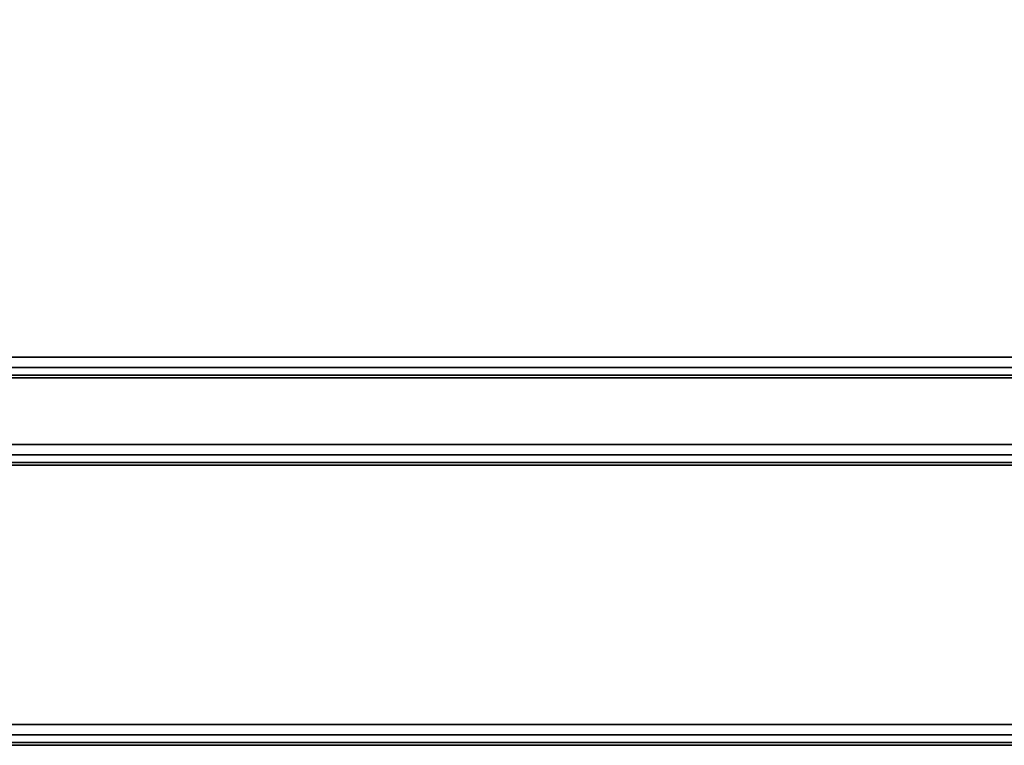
# Model space of a CAD drawing. Header units: inches. Extents: x 390 to 1835, y -266 to 136.
# Tile 70 of 256: x 1455.04 to 1460.67, y 65.32 to 69.47. Entities that reach past the tile are written whole.
import ezdxf

# ---------------------------------------------------------------- set-up
doc = ezdxf.new("R2010")
doc.units = ezdxf.units.IN
doc.header["$LTSCALE"] = 0.95294
doc.header["$MEASUREMENT"] = 0
doc.layers.add('A-FURN-3-CART-SURFACE', color=33, linetype='Continuous')
doc.layers.add('A-FURN-3-CART-SURFACE-EDGE', color=35, linetype='Continuous')

# ---------------------------------------------------------------- blocks, each defined once
blk = doc.blocks.new('GAKD-1919-LJSNNC9-3D-3')
at = {"layer": 'A-FURN-3-CART-SURFACE'}
for points in [[(9.382, 9.323, 6.38), (-9.382, 9.323, 6.38), (-9.382, -9.441, 6.38), (9.382, -9.441, 6.38)], [(9.382, -9.441, 5.63), (-9.382, -9.441, 5.63), (-9.382, 9.323, 5.63), (9.382, 9.323, 5.63)], [(11.132, -11.0409, 46), (11.132, -4.4869, 46), (-11.132, -4.4869, 46), (-11.132, -11.0409, 46)], [(-11.132, -11.0409, 44.82), (-11.132, -4.4869, 44.82), (11.132, -4.4869, 44.82), (11.132, -11.0409, 44.82)], [(8.632, -9.059, 44.702), (-8.632, -9.059, 44.702), (-8.632, -9.059, 6.498), (8.632, -9.059, 6.498)]]:
    blk.add_3dface(points, dxfattribs=at)
at = {"layer": 'A-FURN-3-CART-SURFACE-EDGE'}
blk.add_3dface([(-9.5, -9.559, 6.262), (-9.5, -9.559, 5.748), (9.5, -9.559, 5.748), (9.5, -9.559, 6.262)], dxfattribs=at)
mesh = blk.add_polymesh((2, 4), dxfattribs=at)
for k, corner in enumerate([(8.632, -9.059, 44.702), (8.691, -9.0432, 44.761), (8.7342, -9, 44.8042), (8.75, -8.941, 44.82), (-8.632, -9.059, 44.702), (-8.691, -9.0432, 44.761), (-8.7342, -9, 44.8042), (-8.75, -8.941, 44.82)]):
    mesh.set_mesh_vertex(divmod(k, 4), corner)
mesh = blk.add_polymesh((2, 4), dxfattribs=at)
for k, corner in enumerate([(-8.632, -9.059, 6.498), (-8.691, -9.0432, 6.439), (-8.7342, -9, 6.3958), (-8.75, -8.941, 6.38), (8.632, -9.059, 6.498), (8.691, -9.0432, 6.439), (8.7342, -9, 6.3958), (8.75, -8.941, 6.38)]):
    mesh.set_mesh_vertex(divmod(k, 4), corner)
mesh = blk.add_polymesh((2, 4), dxfattribs=at)
for k, corner in enumerate([(-9.382, -9.441, 6.38), (-9.441, -9.5, 6.3642), (-9.4842, -9.5432, 6.321), (-9.5, -9.559, 6.262), (9.382, -9.441, 6.38), (9.441, -9.5, 6.3642), (9.4842, -9.5432, 6.321), (9.5, -9.559, 6.262)]):
    mesh.set_mesh_vertex(divmod(k, 4), corner)
mesh = blk.add_polymesh((2, 4), dxfattribs=at)
for k, corner in enumerate([(9.382, -9.441, 5.63), (9.441, -9.5, 5.6458), (9.4842, -9.5432, 5.689), (9.5, -9.559, 5.748), (-9.382, -9.441, 5.63), (-9.441, -9.5, 5.6458), (-9.4842, -9.5432, 5.689), (-9.5, -9.559, 5.748)]):
    mesh.set_mesh_vertex(divmod(k, 4), corner)
mesh = blk.add_polymesh((2, 8), dxfattribs=at)
for k, corner in enumerate([(11.132, -11.0409, 44.82), (11.191, -11.0999, 44.8358), (11.2342, -11.1431, 44.879), (11.25, -11.1589, 44.938), (11.25, -11.1589, 45.882), (11.2342, -11.1431, 45.941), (11.191, -11.0999, 45.9842), (11.132, -11.0409, 46), (-11.132, -11.0409, 44.82), (-11.191, -11.0999, 44.8358), (-11.2342, -11.1431, 44.879), (-11.25, -11.1589, 44.938), (-11.25, -11.1589, 45.882), (-11.2342, -11.1431, 45.941), (-11.191, -11.0999, 45.9842), (-11.132, -11.0409, 46)]):
    mesh.set_mesh_vertex(divmod(k, 8), corner)

msp = doc.modelspace()

# ---------------------------------------------------------------- block references
msp.add_blockref('GAKD-1919-LJSNNC9-3D-3', (1460.6685, 76.4817))

doc.saveas('drawing.dxf')
